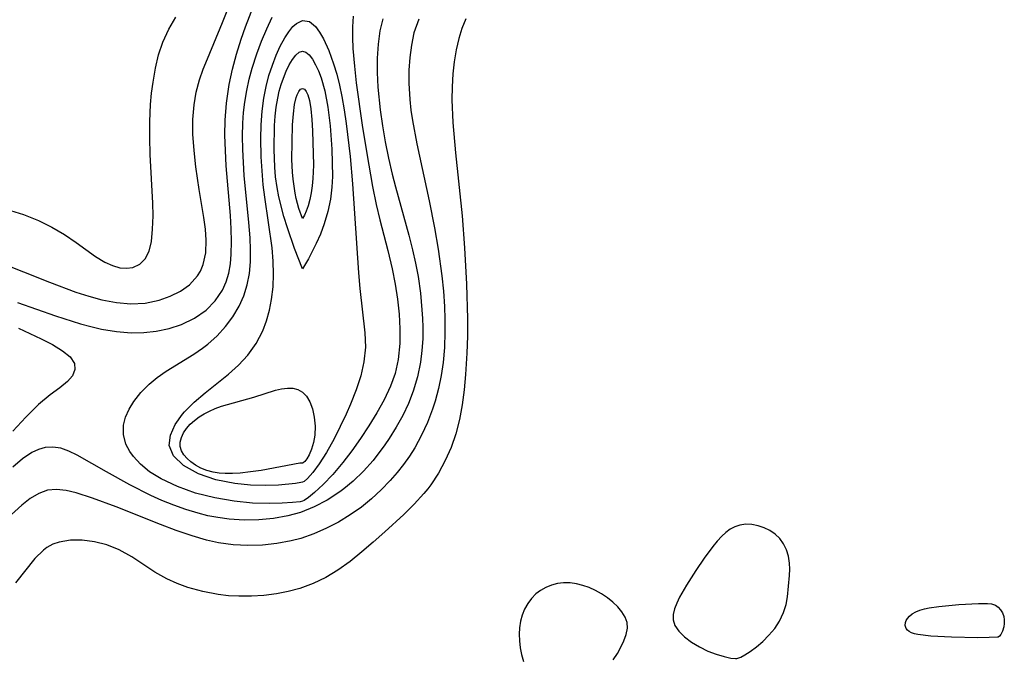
# Model space of a CAD drawing. Header units: metres. Extents: x 1073367 to 1082519, y 1569854 to 1574957.
# Tile 62 of 256: x 1074206 to 1074319, y 1573069 to 1573143. Entities that reach past the tile are written whole.
import ezdxf

# ---------------------------------------------------------------- set-up
doc = ezdxf.new("R2010")
doc.units = ezdxf.units.M
doc.layers.add('CGG_CurvaNivelLidar_v1', color=253, linetype='Continuous', lineweight=30)

msp = doc.modelspace()

# ---------------------------------------------------------------- linework, layer by layer
at = {"layer": 'CGG_CurvaNivelLidar_v1'}
for p, q in [((1074229.2813, 1573142.5411, 64), (1074232.2159, 1573149.8153, 64)), ((1074231.9507, 1573142.0512, 63.5), (1074233.0541, 1573144.9026, 63.5)), ((1074223.115, 1573141.752, 64.5), (1074223.9188, 1573143.1579, 64.5)), ((1074227.5554, 1573138.3532, 64), (1074229.2813, 1573142.5411, 64)), ((1074234.3802, 1573141.7879, 63), (1074235.0139, 1573143.1536, 63)), ((1074237.4007, 1573142.0594, 62.5), (1074237.8087, 1573142.4306, 62.5)), ((1074237.8087, 1573142.4306, 62.5), (1074238.5232, 1573142.7774, 62.5)), ((1074238.5232, 1573142.7774, 62.5), (1074239.3221, 1573142.6618, 62.5)), ((1074239.3221, 1573142.6618, 62.5), (1074240.0194, 1573142.0606, 62.5)), ((1074244.3364, 1573143.2539, 63), (1074244.2541, 1573142.0477, 63)), ((1074247.7359, 1573142.9649, 63.5), (1074247.4198, 1573141.5817, 63.5)), ((1074251.8841, 1573142.9321, 64), (1074251.3323, 1573141.3244, 64)), ((1074257.3026, 1573142.9525, 64.5), (1074256.8552, 1573141.8484, 64.5)), ((1074222.4377, 1573140.2858, 64.5), (1074223.115, 1573141.752, 64.5)), ((1074231.4591, 1573140.6328, 63.5), (1074231.9507, 1573142.0512, 63.5)), ((1074233.7924, 1573140.3779, 63), (1074234.3802, 1573141.7879, 63)), ((1074236.4561, 1573140.7642, 62.5), (1074236.92, 1573141.4738, 62.5)), ((1074236.92, 1573141.4738, 62.5), (1074237.4007, 1573142.0594, 62.5)), ((1074240.0194, 1573142.0606, 62.5), (1074240.4734, 1573141.4224, 62.5)), ((1074240.4734, 1573141.4224, 62.5), (1074240.9127, 1573140.6426, 62.5)), ((1074244.2541, 1573142.0477, 63), (1074244.2543, 1573140.8059, 63)), ((1074247.4198, 1573141.5817, 63.5), (1074247.2134, 1573140.0286, 63.5)), ((1074251.3323, 1573141.3244, 64), (1074251.0304, 1573139.9362, 64)), ((1074256.8552, 1573141.8484, 64.5), (1074256.4982, 1573140.6993, 64.5)), ((1074221.9437, 1573138.806, 64.5), (1074222.4377, 1573140.2858, 64.5)), ((1074230.9193, 1573138.8998, 63.5), (1074231.4591, 1573140.6328, 63.5)), ((1074233.2558, 1573138.931, 63), (1074233.7924, 1573140.3779, 63)), ((1074235.9468, 1573139.8229, 62.5), (1074236.4561, 1573140.7642, 62.5)), ((1074240.9127, 1573140.6426, 62.5), (1074241.523, 1573139.3088, 62.5)), ((1074244.2543, 1573140.8059, 63), (1074244.311, 1573139.5342, 63)), ((1074247.2134, 1573140.0286, 63.5), (1074247.1141, 1573138.4203, 63.5)), ((1074256.4982, 1573140.6993, 64.5), (1074256.1878, 1573139.3696, 64.5)), ((1074230.4495, 1573137.1516, 63.5), (1074230.9193, 1573138.8998, 63.5)), ((1074232.7273, 1573137.2825, 63), (1074233.2558, 1573138.931, 63)), ((1074235.4699, 1573138.7739, 62.5), (1074235.9468, 1573139.8229, 62.5)), ((1074237.7255, 1573138.7834, 62), (1074238.1135, 1573139.1248, 62)), ((1074238.1135, 1573139.1248, 62), (1074238.5056, 1573139.2529, 62)), ((1074238.5056, 1573139.2529, 62), (1074238.895, 1573139.1292, 62)), ((1074238.895, 1573139.1292, 62), (1074239.2799, 1573138.7946, 62)), ((1074241.523, 1573139.3088, 62.5), (1074242.0786, 1573137.7926, 62.5)), ((1074244.311, 1573139.5342, 63), (1074244.4721, 1573137.5018, 63)), ((1074251.0304, 1573139.9362, 64), (1074250.8429, 1573138.5064, 64)), ((1074256.1878, 1573139.3696, 64.5), (1074255.96, 1573138.0048, 64.5)), ((1074221.5768, 1573137.2662, 64.5), (1074221.9437, 1573138.806, 64.5)), ((1074227.0802, 1573137.1456, 64), (1074227.5554, 1573138.3532, 64)), ((1074235.0333, 1573137.6386, 62.5), (1074235.4699, 1573138.7739, 62.5)), ((1074236.9787, 1573137.6506, 62), (1074237.3457, 1573138.2789, 62)), ((1074237.3457, 1573138.2789, 62), (1074237.7255, 1573138.7834, 62)), ((1074239.2799, 1573138.7946, 62), (1074239.6549, 1573138.2977, 62)), ((1074239.6549, 1573138.2977, 62), (1074240.0137, 1573137.6763, 62)), ((1074242.0786, 1573137.7926, 62.5), (1074242.4383, 1573136.587, 62.5)), ((1074247.1141, 1573138.4203, 63.5), (1074247.106, 1573136.7723, 63.5)), ((1074250.8429, 1573138.5064, 64), (1074250.7521, 1573137.0461, 64)), ((1074255.96, 1573138.0048, 64.5), (1074255.8066, 1573136.6131, 64.5)), ((1074221.3006, 1573135.6817, 64.5), (1074221.5768, 1573137.2662, 64.5)), ((1074226.6606, 1573135.9259, 64), (1074227.0802, 1573137.1456, 64)), ((1074230.0636, 1573135.3881, 63.5), (1074230.4495, 1573137.1516, 63.5)), ((1074232.378, 1573135.9969, 63), (1074232.7273, 1573137.2825, 63)), ((1074234.6434, 1573136.4236, 62.5), (1074235.0333, 1573137.6386, 62.5)), ((1074236.3075, 1573136.1345, 62), (1074236.6302, 1573136.9283, 62)), ((1074236.6302, 1573136.9283, 62), (1074236.9787, 1573137.6506, 62)), ((1074240.0137, 1573137.6763, 62), (1074240.3492, 1573136.9588, 62)), ((1074240.3492, 1573136.9588, 62), (1074240.6522, 1573136.1666, 62)), ((1074244.4721, 1573137.5018, 63), (1074244.6907, 1573135.5725, 63)), ((1074247.106, 1573136.7723, 63.5), (1074247.1804, 1573135.0968, 63.5)), ((1074250.7521, 1573137.0461, 64), (1074250.7462, 1573135.564, 64)), ((1074221.1289, 1573134.3973, 64.5), (1074221.3006, 1573135.6817, 64.5)), ((1074226.282, 1573134.5034, 64), (1074226.6606, 1573135.9259, 64)), ((1074232.0853, 1573134.6943, 63), (1074232.378, 1573135.9969, 63)), ((1074234.3128, 1573135.152, 62.5), (1074234.6434, 1573136.4236, 62.5)), ((1074236.0538, 1573135.3961, 62), (1074236.3075, 1573136.1345, 62)), ((1074240.6522, 1573136.1666, 62), (1074241.0831, 1573134.657, 62)), ((1074242.4383, 1573136.587, 62.5), (1074242.7567, 1573135.3225, 62.5)), ((1074244.6907, 1573135.5725, 63), (1074245.373, 1573130.7242, 63)), ((1074250.7462, 1573135.564, 64), (1074250.8518, 1573133.6707, 64)), ((1074255.8066, 1573136.6131, 64.5), (1074255.7205, 1573135.1409, 64.5)), ((1074221.0049, 1573133.0957, 64.5), (1074221.1289, 1573134.3973, 64.5)), ((1074226.0252, 1573133.0518, 64), (1074226.282, 1573134.5034, 64)), ((1074229.7406, 1573133.2581, 63.5), (1074230.0636, 1573135.3881, 63.5)), ((1074231.8598, 1573133.3755, 63), (1074232.0853, 1573134.6943, 63)), ((1074234.0527, 1573133.8348, 62.5), (1074234.3128, 1573135.152, 62.5)), ((1074235.6484, 1573133.8258, 62), (1074235.8318, 1573134.6244, 62)), ((1074235.8318, 1573134.6244, 62), (1074236.0538, 1573135.3961, 62)), ((1074237.8808, 1573134.2026, 61.5), (1074238.0715, 1573134.5881, 61.5)), ((1074238.0715, 1573134.5881, 61.5), (1074238.2812, 1573134.8517, 61.5)), ((1074238.2812, 1573134.8517, 61.5), (1074238.4999, 1573134.951, 61.5)), ((1074238.4999, 1573134.951, 61.5), (1074238.7167, 1573134.8521, 61.5)), ((1074238.7167, 1573134.8521, 61.5), (1074238.9233, 1573134.5903, 61.5)), ((1074238.9233, 1573134.5903, 61.5), (1074239.1086, 1573134.2065, 61.5)), ((1074241.0831, 1573134.657, 62), (1074241.4367, 1573132.8086, 62)), ((1074242.7567, 1573135.3225, 62.5), (1074243.036, 1573134.0124, 62.5)), ((1074247.1804, 1573135.0968, 63.5), (1074247.4366, 1573132.4985, 63.5)), ((1074255.7205, 1573135.1409, 64.5), (1074255.7046, 1573133.6529, 64.5)), ((1074229.6024, 1573131.3133, 63.5), (1074229.7406, 1573133.2581, 63.5)), ((1074231.7216, 1573132.1765, 63), (1074231.8598, 1573133.3755, 63)), ((1074233.8545, 1573132.3138, 62.5), (1074234.0527, 1573133.8348, 62.5)), ((1074235.4811, 1573132.8017, 62), (1074235.6484, 1573133.8258, 62)), ((1074237.5858, 1573133.1119, 61.5), (1074237.7714, 1573133.8995, 61.5)), ((1074237.7714, 1573133.8995, 61.5), (1074237.8808, 1573134.2026, 61.5)), ((1074239.1086, 1573134.2065, 61.5), (1074239.3031, 1573133.5725, 61.5)), ((1074239.3031, 1573133.5725, 61.5), (1074239.4754, 1573132.618, 61.5)), ((1074243.036, 1573134.0124, 62.5), (1074243.3087, 1573132.4818, 62.5)), ((1074250.8518, 1573133.6707, 64), (1074250.9843, 1573132.4634, 64)), ((1074255.7046, 1573133.6529, 64.5), (1074255.8169, 1573131.0389, 64.5)), ((1074220.9194, 1573131.1598, 64.5), (1074221.0049, 1573133.0957, 64.5)), ((1074225.8885, 1573131.3788, 64), (1074226.0252, 1573133.0518, 64)), ((1074231.6391, 1573130.9675, 63), (1074231.7216, 1573132.1765, 63)), ((1074233.7436, 1573130.7594, 62.5), (1074233.8545, 1573132.3138, 62.5)), ((1074235.3688, 1573131.7538, 62), (1074235.4811, 1573132.8017, 62)), ((1074237.4518, 1573132.0196, 61.5), (1074237.5858, 1573133.1119, 61.5)), ((1074239.4754, 1573132.618, 61.5), (1074239.5964, 1573131.3796, 61.5)), ((1074241.4367, 1573132.8086, 62), (1074241.6949, 1573130.6511, 62)), ((1074243.3087, 1573132.4818, 62.5), (1074243.542, 1573130.9196, 62.5)), ((1074247.4366, 1573132.4985, 63.5), (1074247.7011, 1573130.6453, 63.5)), ((1074250.9843, 1573132.4634, 64), (1074251.1606, 1573131.2532, 64)), ((1074220.9181, 1573129.2523, 64.5), (1074220.9194, 1573131.1598, 64.5)), ((1074225.8905, 1573129.6846, 64), (1074225.8885, 1573131.3788, 64)), ((1074229.5808, 1573129.5665, 63.5), (1074229.6024, 1573131.3133, 63.5)), ((1074231.6025, 1573129.4452, 63), (1074231.6391, 1573130.9675, 63)), ((1074235.2965, 1573130.6905, 62), (1074235.3688, 1573131.7538, 62)), ((1074237.3685, 1573130.7435, 61.5), (1074237.4518, 1573132.0196, 61.5)), ((1074239.5964, 1573131.3796, 61.5), (1074239.6657, 1573130.084, 61.5)), ((1074251.1606, 1573131.2532, 64), (1074251.663, 1573128.5666, 64)), ((1074255.8169, 1573131.0389, 64.5), (1074256.1083, 1573127.5353, 64.5)), ((1074233.7058, 1573129.1829, 62.5), (1074233.7436, 1573130.7594, 62.5)), ((1074235.2385, 1573127.9262, 62), (1074235.2965, 1573130.6905, 62)), ((1074237.3055, 1573128.7686, 61.5), (1074237.3685, 1573130.7435, 61.5)), ((1074239.6657, 1573130.084, 61.5), (1074239.7517, 1573126.1256, 61.5)), ((1074241.6949, 1573130.6511, 62), (1074241.8737, 1573127.9438, 62)), ((1074243.542, 1573130.9196, 62.5), (1074243.9834, 1573127.1135, 62.5)), ((1074245.373, 1573130.7242, 63), (1074245.8997, 1573127.4621, 63)), ((1074247.7011, 1573130.6453, 63.5), (1074248.0234, 1573128.7881, 63.5)), ((1074220.9724, 1573127.3422, 64.5), (1074220.9181, 1573129.2523, 64.5)), ((1074226.018, 1573127.8018, 64), (1074225.8905, 1573129.6846, 64)), ((1074229.6295, 1573127.8126, 63.5), (1074229.5808, 1573129.5665, 63.5)), ((1074231.625, 1573127.9155, 63), (1074231.6025, 1573129.4452, 63)), ((1074233.75, 1573127.0788, 62.5), (1074233.7058, 1573129.1829, 62.5)), ((1074237.2863, 1573126.7832, 61.5), (1074237.3055, 1573128.7686, 61.5)), ((1074248.0234, 1573128.7881, 63.5), (1074248.3978, 1573126.9318, 63.5)), ((1074226.2353, 1573125.9169, 64), (1074226.018, 1573127.8018, 64)), ((1074229.7287, 1573126.0564, 63.5), (1074229.6295, 1573127.8126, 63.5)), ((1074231.7892, 1573124.9421, 63), (1074231.625, 1573127.9155, 63)), ((1074235.3113, 1573125.9005, 62), (1074235.2385, 1573127.9262, 62)), ((1074241.8737, 1573127.9438, 62), (1074241.9528, 1573124.8024, 62)), ((1074251.663, 1573128.5666, 64), (1074253.0743, 1573122.0049, 64)), ((1074221.267, 1573121.7399, 64.5), (1074220.9724, 1573127.3422, 64.5)), ((1074233.8468, 1573125.4675, 62.5), (1074233.75, 1573127.0788, 62.5)), ((1074237.3369, 1573125.3302, 61.5), (1074237.2863, 1573126.7832, 61.5)), ((1074243.9834, 1573127.1135, 62.5), (1074244.2465, 1573123.9634, 62.5)), ((1074245.8997, 1573127.4621, 63), (1074246.5729, 1573123.6661, 63)), ((1074248.3978, 1573126.9318, 63.5), (1074248.8234, 1573125.0807, 63.5)), ((1074256.1083, 1573127.5353, 64.5), (1074256.8656, 1573120.2805, 64.5)), ((1074226.6201, 1573123.3127, 64), (1074226.2353, 1573125.9169, 64)), ((1074230.203, 1573120.314, 63.5), (1074229.7287, 1573126.0564, 63.5)), ((1074233.9948, 1573123.8585, 62.5), (1074233.8468, 1573125.4675, 62.5)), ((1074235.4049, 1573124.7874, 62), (1074235.3113, 1573125.9005, 62)), ((1074237.4121, 1573124.4996, 61.5), (1074237.3369, 1573125.3302, 61.5)), ((1074239.7517, 1573126.1256, 61.5), (1074239.6883, 1573124.574, 61.5)), ((1074232.3228, 1573119.5254, 63), (1074231.7892, 1573124.9421, 63)), ((1074235.5849, 1573123.5428, 62), (1074235.4049, 1573124.7874, 62)), ((1074237.6571, 1573122.8787, 61.5), (1074237.4121, 1573124.4996, 61.5)), ((1074239.6883, 1573124.574, 61.5), (1074239.6123, 1573123.7572, 61.5)), ((1074241.9528, 1573124.8024, 62), (1074241.8935, 1573123.5992, 62)), ((1074248.8234, 1573125.0807, 63.5), (1074249.1954, 1573123.6251, 63.5)), ((1074227.1449, 1573120.0965, 64), (1074226.6201, 1573123.3127, 64)), ((1074234.164, 1573122.4526, 62.5), (1074233.9948, 1573123.8585, 62.5)), ((1074235.7979, 1573122.4663, 62), (1074235.5849, 1573123.5428, 62)), ((1074239.6123, 1573123.7572, 61.5), (1074239.5004, 1573122.9464, 61.5)), ((1074241.8935, 1573123.5992, 62), (1074241.7148, 1573122.2239, 62)), ((1074244.2465, 1573123.9634, 62.5), (1074244.9348, 1573113.7398, 62.5)), ((1074246.5729, 1573123.6661, 63), (1074246.9876, 1573121.6075, 63)), ((1074249.1954, 1573123.6251, 63.5), (1074250.754, 1573118.0656, 63.5)), ((1074234.9952, 1573116.5996, 62.5), (1074234.164, 1573122.4526, 62.5)), ((1074236.3702, 1573120.2246, 62), (1074235.7979, 1573122.4663, 62)), ((1074237.7885, 1573122.2634, 61.5), (1074237.6571, 1573122.8787, 61.5)), ((1074238.0939, 1573121.1189, 61.5), (1074237.7885, 1573122.2634, 61.5)), ((1074239.3435, 1573122.1498, 61.5), (1074239.1505, 1573121.4314, 61.5)), ((1074239.5004, 1573122.9464, 61.5), (1074239.3435, 1573122.1498, 61.5)), ((1074241.7148, 1573122.2239, 62), (1074241.4161, 1573120.7855, 62)), ((1074253.0743, 1573122.0049, 64), (1074253.7038, 1573118.9101, 64)), ((1074204.9097, 1573120.907, 64.5), (1074206.3938, 1573120.4539, 64.5)), ((1074221.3017, 1573120.2823, 64.5), (1074221.267, 1573121.7399, 64.5)), ((1074238.5, 1573119.9673, 61.5), (1074238.0939, 1573121.1189, 61.5)), ((1074238.936, 1573120.8235, 61.5), (1074238.733, 1573120.3574, 61.5)), ((1074239.1505, 1573121.4314, 61.5), (1074238.936, 1573120.8235, 61.5)), ((1074241.4161, 1573120.7855, 62), (1074241.0018, 1573119.3541, 62)), ((1074246.9876, 1573121.6075, 63), (1074247.4059, 1573119.8357, 63)), ((1074206.3938, 1573120.4539, 64.5), (1074208.1315, 1573119.7675, 64.5)), ((1074208.1315, 1573119.7675, 64.5), (1074209.6654, 1573119.0017, 64.5)), ((1074221.2593, 1573118.7454, 64.5), (1074221.3017, 1573120.2823, 64.5)), ((1074227.3215, 1573118.7636, 64), (1074227.1449, 1573120.0965, 64)), ((1074230.2989, 1573118.8014, 63.5), (1074230.203, 1573120.314, 63.5)), ((1074236.7756, 1573118.9014, 62), (1074236.3702, 1573120.2246, 62)), ((1074238.733, 1573120.3574, 61.5), (1074238.5, 1573119.9673, 61.5)), ((1074247.4059, 1573119.8357, 63), (1074248.3136, 1573116.3164, 63)), ((1074256.8656, 1573120.2805, 64.5), (1074257.1493, 1573116.6197, 64.5)), ((1074209.6654, 1573119.0017, 64.5), (1074211.115, 1573118.1458, 64.5)), ((1074221.1095, 1573117.3499, 64.5), (1074221.2593, 1573118.7454, 64.5)), ((1074227.4134, 1573117.4752, 64), (1074227.3215, 1573118.7636, 64)), ((1074230.3427, 1573117.3188, 63.5), (1074230.2989, 1573118.8014, 63.5)), ((1074232.4655, 1573117.7731, 63), (1074232.3228, 1573119.5254, 63)), ((1074237.5998, 1573116.5258, 62), (1074236.7756, 1573118.9014, 62)), ((1074241.0018, 1573119.3541, 62), (1074240.566, 1573118.1799, 62)), ((1074253.7038, 1573118.9101, 64), (1074254.133, 1573116.447, 64)), ((1074211.115, 1573118.1458, 64.5), (1074212.4716, 1573117.2351, 64.5)), ((1074227.3595, 1573116.0345, 64), (1074227.4134, 1573117.4752, 64)), ((1074232.5293, 1573116.3752, 63), (1074232.4655, 1573117.7731, 63)), ((1074240.566, 1573118.1799, 62), (1074240.0919, 1573117.0945, 62)), ((1074250.754, 1573118.0656, 63.5), (1074251.1813, 1573116.3891, 63.5)), ((1074212.4716, 1573117.2351, 64.5), (1074214.6905, 1573115.6256, 64.5)), ((1074220.4122, 1573115.3393, 64.5), (1074220.8494, 1573116.2388, 64.5)), ((1074220.8494, 1573116.2388, 64.5), (1074221.1095, 1573117.3499, 64.5)), ((1074230.3098, 1573115.8776, 63.5), (1074230.3427, 1573117.3188, 63.5)), ((1074232.5184, 1573115.0012, 63), (1074232.5293, 1573116.3752, 63)), ((1074235.1328, 1573115.0891, 62.5), (1074234.9952, 1573116.5996, 62.5)), ((1074238.5, 1573114.1921, 62), (1074237.5998, 1573116.5258, 62)), ((1074240.0919, 1573117.0945, 62), (1074239.1851, 1573115.3251, 62)), ((1074248.3136, 1573116.3164, 63), (1074248.8152, 1573114.2037, 63)), ((1074251.1813, 1573116.3891, 63.5), (1074251.5182, 1573114.8587, 63.5)), ((1074254.133, 1573116.447, 64), (1074254.5594, 1573113.3905, 64)), ((1074257.1493, 1573116.6197, 64.5), (1074257.3963, 1573112.4208, 64.5)), ((1074202.7128, 1573115.2947, 64), (1074209.3745, 1573112.6525, 64)), ((1074214.6905, 1573115.6256, 64.5), (1074215.7518, 1573114.969, 64.5)), ((1074219.7805, 1573114.7214, 64.5), (1074220.4122, 1573115.3393, 64.5)), ((1074227.0844, 1573114.7049, 64), (1074227.3595, 1573116.0345, 64)), ((1074230.208, 1573114.7657, 63.5), (1074230.3098, 1573115.8776, 63.5)), ((1074239.1851, 1573115.3251, 62), (1074238.5, 1573114.1921, 62)), ((1074215.7518, 1573114.969, 64.5), (1074216.6319, 1573114.5675, 64.5)), ((1074216.6319, 1573114.5675, 64.5), (1074217.4968, 1573114.3231, 64.5)), ((1074217.4968, 1573114.3231, 64.5), (1074218.2475, 1573114.2561, 64.5)), ((1074218.2475, 1573114.2561, 64.5), (1074218.9766, 1573114.3564, 64.5)), ((1074218.9766, 1573114.3564, 64.5), (1074219.7805, 1573114.7214, 64.5)), ((1074226.754, 1573113.9078, 64), (1074227.0844, 1573114.7049, 64)), ((1074230.0146, 1573113.6967, 63.5), (1074230.208, 1573114.7657, 63.5)), ((1074232.4002, 1573113.6567, 63), (1074232.5184, 1573115.0012, 63)), ((1074235.179, 1573113.5956, 62.5), (1074235.1328, 1573115.0891, 62.5)), ((1074248.8152, 1573114.2037, 63), (1074249.1618, 1573112.4271, 63)), ((1074251.5182, 1573114.8587, 63.5), (1074251.8009, 1573113.3215, 63.5)), ((1074225.4869, 1573112.3543, 64), (1074226.4363, 1573113.3856, 64)), ((1074226.4363, 1573113.3856, 64), (1074226.754, 1573113.9078, 64)), ((1074229.7076, 1573112.6801, 63.5), (1074230.0146, 1573113.6967, 63.5)), ((1074232.1458, 1573112.3495, 63), (1074232.4002, 1573113.6567, 63)), ((1074235.1094, 1573112.1218, 62.5), (1074235.179, 1573113.5956, 62.5)), ((1074244.9348, 1573113.7398, 62.5), (1074245.1012, 1573111.9182, 62.5)), ((1074251.8009, 1573113.3215, 63.5), (1074252.0723, 1573111.4052, 63.5)), ((1074254.5594, 1573113.3905, 64), (1074254.7332, 1573111.6327, 64)), ((1074209.3745, 1573112.6525, 64), (1074212.3981, 1573111.5222, 64)), ((1074224.4605, 1573111.6213, 64), (1074225.4869, 1573112.3543, 64)), ((1074228.4645, 1573110.4949, 63.5), (1074229.2815, 1573111.7269, 63.5)), ((1074229.2815, 1573111.7269, 63.5), (1074229.7076, 1573112.6801, 63.5)), ((1074231.7533, 1573111.0882, 63), (1074232.1458, 1573112.3495, 63)), ((1074234.9339, 1573110.6755, 62.5), (1074235.1094, 1573112.1218, 62.5)), ((1074245.1012, 1573111.9182, 62.5), (1074245.6821, 1573106.8355, 62.5)), ((1074249.1618, 1573112.4271, 63), (1074249.4259, 1573110.7064, 63)), ((1074257.3963, 1573112.4208, 64.5), (1074257.4971, 1573108.4358, 64.5)), ((1074212.3981, 1573111.5222, 64), (1074213.9022, 1573111.032, 64)), ((1074213.9022, 1573111.032, 64), (1074215.3988, 1573110.6244, 64)), ((1074215.3988, 1573110.6244, 64), (1074217.0819, 1573110.2992, 64)), ((1074220.4116, 1573110.2572, 64), (1074222.0078, 1573110.5817, 64)), ((1074222.0078, 1573110.5817, 64), (1074223.2897, 1573111.0292, 64)), ((1074223.2897, 1573111.0292, 64), (1074224.4605, 1573111.6213, 64)), ((1074231.2234, 1573109.8846, 63), (1074231.7533, 1573111.0882, 63)), ((1074234.699, 1573109.4293, 62.5), (1074234.9339, 1573110.6755, 62.5)), ((1074249.4259, 1573110.7064, 63), (1074249.6145, 1573108.9881, 63)), ((1074252.0723, 1573111.4052, 63.5), (1074252.2558, 1573109.4875, 63.5)), ((1074254.7332, 1573111.6327, 64), (1074254.8483, 1573109.8748, 64)), ((1074205.7032, 1573110.3045, 63.5), (1074210.0685, 1573108.7844, 63.5)), ((1074217.0819, 1573110.2992, 64), (1074218.7378, 1573110.1614, 64)), ((1074218.7378, 1573110.1614, 64), (1074220.4116, 1573110.2572, 64)), ((1074226.0858, 1573108.5102, 63.5), (1074227.4277, 1573109.438, 63.5)), ((1074227.4277, 1573109.438, 63.5), (1074228.4645, 1573110.4949, 63.5)), ((1074230.5023, 1573108.6695, 63), (1074231.2234, 1573109.8846, 63)), ((1074252.2558, 1573109.4875, 63.5), (1074252.3152, 1573108.4884, 63.5)), ((1074254.8483, 1573109.8748, 64), (1074254.8961, 1573108.388, 64)), ((1074210.0685, 1573108.7844, 63.5), (1074212.9411, 1573107.8723, 63.5)), ((1074224.5696, 1573107.7956, 63.5), (1074226.0858, 1573108.5102, 63.5)), ((1074229.6441, 1573107.5368, 63), (1074230.5023, 1573108.6695, 63)), ((1074234.3765, 1573108.2205, 62.5), (1074234.699, 1573109.4293, 62.5)), ((1074249.6145, 1573108.9881, 63), (1074249.7135, 1573107.2784, 63)), ((1074252.3152, 1573108.4884, 63.5), (1074252.3462, 1573107.4917, 63.5)), ((1074254.8961, 1573108.388, 64), (1074254.8971, 1573106.9055, 64)), ((1074257.4971, 1573108.4358, 64.5), (1074257.4888, 1573106.4491, 64.5)), ((1074205.8074, 1573107.352, 63), (1074208.4261, 1573106.1504, 63)), ((1074212.9411, 1573107.8723, 63.5), (1074214.1517, 1573107.546, 63.5)), ((1074214.1517, 1573107.546, 63.5), (1074215.3606, 1573107.2666, 63.5)), ((1074215.3606, 1573107.2666, 63.5), (1074217.0806, 1573106.9682, 63.5)), ((1074221.6646, 1573107.0238, 63.5), (1074223.1514, 1573107.3389, 63.5)), ((1074223.1514, 1573107.3389, 63.5), (1074224.5696, 1573107.7956, 63.5)), ((1074228.6698, 1573106.4898, 63), (1074229.6441, 1573107.5368, 63)), ((1074233.9458, 1573107.0609, 62.5), (1074234.3765, 1573108.2205, 62.5)), ((1074249.7135, 1573107.2784, 63), (1074249.7006, 1573105.5843, 63)), ((1074252.3462, 1573107.4917, 63.5), (1074252.3357, 1573106.1371, 63.5)), ((1074208.4261, 1573106.1504, 63), (1074209.7175, 1573105.4776, 63)), ((1074217.0806, 1573106.9682, 63.5), (1074218.7855, 1573106.8255, 63.5)), ((1074218.7855, 1573106.8255, 63.5), (1074220.239, 1573106.8575, 63.5)), ((1074220.239, 1573106.8575, 63.5), (1074221.6646, 1573107.0238, 63.5)), ((1074227.5941, 1573105.5364, 63), (1074228.6698, 1573106.4898, 63)), ((1074233.1712, 1573105.5976, 62.5), (1074233.9458, 1573107.0609, 62.5)), ((1074245.6821, 1573106.8355, 62.5), (1074245.7406, 1573105.1707, 62.5)), ((1074252.3357, 1573106.1371, 63.5), (1074252.2564, 1573104.7925, 63.5)), ((1074254.8971, 1573106.9055, 64), (1074254.8318, 1573105.1552, 64)), ((1074257.4888, 1573106.4491, 64.5), (1074257.4338, 1573104.4707, 64.5)), ((1074209.7175, 1573105.4776, 63), (1074210.8791, 1573104.7747, 63)), ((1074225.9861, 1573104.3847, 63), (1074226.9951, 1573105.0778, 63)), ((1074226.9951, 1573105.0778, 63), (1074227.5941, 1573105.5364, 63)), ((1074232.1982, 1573104.2501, 62.5), (1074233.1712, 1573105.5976, 62.5)), ((1074245.7406, 1573105.1707, 62.5), (1074245.5667, 1573103.4721, 62.5)), ((1074249.7006, 1573105.5843, 63), (1074249.5199, 1573103.7476, 63)), ((1074254.8318, 1573105.1552, 64), (1074254.6763, 1573103.4199, 64)), ((1074210.8791, 1573104.7747, 63), (1074211.7701, 1573104.0562, 63)), ((1074211.7701, 1573104.0562, 63), (1074212.2754, 1573103.3026, 63)), ((1074222.8243, 1573102.413, 63), (1074225.9861, 1573104.3847, 63)), ((1074231.149, 1573103.1079, 62.5), (1074232.1982, 1573104.2501, 62.5)), ((1074252.2564, 1573104.7925, 63.5), (1074252.0972, 1573103.462, 63.5)), ((1074257.4338, 1573104.4707, 64.5), (1074257.2797, 1573102.0163, 64.5)), ((1074212.2754, 1573103.3026, 63), (1074212.3156, 1573102.5976, 63)), ((1074229.9977, 1573102.0599, 62.5), (1074231.149, 1573103.1079, 62.5)), ((1074245.5667, 1573103.4721, 62.5), (1074245.203, 1573101.883, 62.5)), ((1074249.5199, 1573103.7476, 63), (1074249.1743, 1573102.1663, 63)), ((1074252.0972, 1573103.462, 63.5), (1074251.7544, 1573101.7604, 63.5)), ((1074254.6763, 1573103.4199, 64), (1074254.4505, 1573101.919, 64)), ((1074212.0207, 1573101.8868, 63), (1074211.4578, 1573101.2105, 63)), ((1074212.3156, 1573102.5976, 63), (1074212.0207, 1573101.8868, 63)), ((1074220.8424, 1573100.9319, 63), (1074221.7915, 1573101.6995, 63)), ((1074221.7915, 1573101.6995, 63), (1074222.8243, 1573102.413, 63)), ((1074227.2944, 1573099.9064, 62.5), (1074229.9977, 1573102.0599, 62.5)), ((1074245.203, 1573101.883, 62.5), (1074244.6755, 1573100.256, 62.5)), ((1074249.1743, 1573102.1663, 63), (1074248.6353, 1573100.6783, 63)), ((1074251.7544, 1573101.7604, 63.5), (1074251.2585, 1573100.1001, 63.5)), ((1074254.4505, 1573101.919, 64), (1074254.1433, 1573100.4378, 64)), ((1074257.2797, 1573102.0163, 64.5), (1074257.1096, 1573100.2725, 64.5)), ((1074210.5631, 1573100.5023, 63), (1074209.454, 1573099.7033, 63)), ((1074211.4578, 1573101.2105, 63), (1074210.5631, 1573100.5023, 63)), ((1074219.8946, 1573099.9674, 63), (1074220.8424, 1573100.9319, 63)), ((1074235.3999, 1573100.2309, 62), (1074236.0974, 1573100.3907, 62)), ((1074236.0974, 1573100.3907, 62), (1074236.7698, 1573100.4757, 62)), ((1074236.7698, 1573100.4757, 62), (1074237.4029, 1573100.464, 62)), ((1074237.4029, 1573100.464, 62), (1074237.9782, 1573100.3246, 62)), ((1074248.6353, 1573100.6783, 63), (1074247.897, 1573099.1178, 63)), ((1074254.1433, 1573100.4378, 64), (1074253.7583, 1573098.9804, 64)), ((1074209.454, 1573099.7033, 63), (1074208.1321, 1573098.5737, 63)), ((1074219.0946, 1573098.9375, 63), (1074219.8946, 1573099.9674, 63)), ((1074226.0499, 1573098.847, 62.5), (1074227.2944, 1573099.9064, 62.5)), ((1074229.1728, 1573098.3779, 62), (1074232.9125, 1573099.4208, 62)), ((1074232.9125, 1573099.4208, 62), (1074235.3999, 1573100.2309, 62)), ((1074237.9782, 1573100.3246, 62), (1074238.5139, 1573100.0034, 62)), ((1074238.5139, 1573100.0034, 62), (1074238.9735, 1573099.5333, 62)), ((1074238.9735, 1573099.5333, 62), (1074239.3621, 1573098.8961, 62)), ((1074244.6755, 1573100.256, 62.5), (1074244.0295, 1573098.6245, 62.5)), ((1074251.2585, 1573100.1001, 63.5), (1074250.6987, 1573098.6822, 63.5)), ((1074257.1096, 1573100.2725, 64.5), (1074256.8797, 1573098.5495, 64.5)), ((1074208.1321, 1573098.5737, 63), (1074206.6696, 1573097.1413, 63)), ((1074218.5416, 1573098.0476, 63), (1074219.0946, 1573098.9375, 63)), ((1074224.9424, 1573097.7463, 62.5), (1074226.0499, 1573098.847, 62.5)), ((1074227.8027, 1573097.8326, 62), (1074228.4505, 1573098.1178, 62)), ((1074228.4505, 1573098.1178, 62), (1074229.1728, 1573098.3779, 62)), ((1074239.3621, 1573098.8961, 62), (1074239.6644, 1573098.0659, 62)), ((1074244.0295, 1573098.6245, 62.5), (1074243.5265, 1573097.4877, 62.5)), ((1074247.897, 1573099.1178, 63), (1074247.0687, 1573097.6324, 63)), ((1074250.6987, 1573098.6822, 63.5), (1074250.0399, 1573097.3028, 63.5)), ((1074253.7583, 1573098.9804, 64), (1074253.4621, 1573098.0411, 64)), ((1074256.8797, 1573098.5495, 64.5), (1074256.5681, 1573096.8564, 64.5)), ((1074206.6696, 1573097.1413, 63), (1074205.1606, 1573095.4982, 63)), ((1074217.89, 1573096.2193, 63), (1074218.1262, 1573097.1408, 63)), ((1074218.1262, 1573097.1408, 63), (1074218.5416, 1573098.0476, 63)), ((1074223.8539, 1573096.2706, 62.5), (1074224.7035, 1573097.4704, 62.5)), ((1074224.7035, 1573097.4704, 62.5), (1074224.9424, 1573097.7463, 62.5)), ((1074226.0645, 1573096.75, 62), (1074226.6022, 1573097.1468, 62)), ((1074226.6022, 1573097.1468, 62), (1074227.1845, 1573097.508, 62)), ((1074227.1845, 1573097.508, 62), (1074227.8027, 1573097.8326, 62)), ((1074239.6644, 1573098.0659, 62), (1074239.8652, 1573097.1053, 62)), ((1074239.8652, 1573097.1053, 62), (1074239.9496, 1573096.0768, 62)), ((1074243.5265, 1573097.4877, 62.5), (1074242.1383, 1573094.6432, 62.5)), ((1074247.0687, 1573097.6324, 63), (1074246.1464, 1573096.1428, 63)), ((1074250.0399, 1573097.3028, 63.5), (1074249.2983, 1573095.9613, 63.5)), ((1074253.4621, 1573098.0411, 64), (1074252.8831, 1573096.5152, 64)), ((1074217.8914, 1573095.1125, 63), (1074217.89, 1573096.2193, 63)), ((1074223.3059, 1573095.0481, 62.5), (1074223.8539, 1573096.2706, 62.5)), ((1074225.1621, 1573095.8311, 62), (1074225.5838, 1573096.3165, 62)), ((1074225.5838, 1573096.3165, 62), (1074226.0645, 1573096.75, 62)), ((1074239.9496, 1573096.0768, 62), (1074239.9045, 1573095.0417, 62)), ((1074246.1464, 1573096.1428, 63), (1074245.1703, 1573094.6748, 63)), ((1074249.2983, 1573095.9613, 63.5), (1074248.4849, 1573094.6602, 63.5)), ((1074252.8831, 1573096.5152, 64), (1074252.2018, 1573095.036, 64)), ((1074256.5681, 1573096.8564, 64.5), (1074256.1465, 1573095.205, 64.5)), ((1074218.1879, 1573094.0246, 63), (1074217.8914, 1573095.1125, 63)), ((1074223.1472, 1573093.8498, 62.5), (1074223.3059, 1573095.0481, 62.5)), ((1074224.434, 1573094.263, 62), (1074224.5739, 1573094.7912, 62)), ((1074224.5739, 1573094.7912, 62), (1074224.8222, 1573095.3182, 62)), ((1074224.8222, 1573095.3182, 62), (1074225.1621, 1573095.8311, 62)), ((1074239.9045, 1573095.0417, 62), (1074239.7619, 1573094.1967, 62)), ((1074252.2018, 1573095.036, 64), (1074251.4242, 1573093.6102, 64)), ((1074256.1465, 1573095.205, 64.5), (1074255.6054, 1573093.649, 64.5)), ((1074208.8701, 1573093.627, 63.5), (1074208.1057, 1573093.4109, 63.5)), ((1074209.7735, 1573093.6844, 63.5), (1074208.8701, 1573093.627, 63.5)), ((1074210.6861, 1573093.5466, 63.5), (1074209.7735, 1573093.6844, 63.5)), ((1074218.6348, 1573093.1739, 63), (1074218.1879, 1573094.0246, 63)), ((1074223.6443, 1573092.6605, 62.5), (1074223.1472, 1573093.8498, 62.5)), ((1074224.4266, 1573093.7464, 62), (1074224.434, 1573094.263, 62)), ((1074224.5691, 1573093.2599, 62), (1074224.4266, 1573093.7464, 62)), ((1074239.7619, 1573094.1967, 62), (1074239.5424, 1573093.4297, 62)), ((1074242.1383, 1573094.6432, 62.5), (1074241.2762, 1573093.0771, 62.5)), ((1074245.1703, 1573094.6748, 63), (1074244.1703, 1573093.2545, 63)), ((1074247.9948, 1573093.9423, 63.5), (1074246.6242, 1573092.1556, 63.5)), ((1074248.4849, 1573094.6602, 63.5), (1074247.9948, 1573093.9423, 63.5)), ((1074251.4242, 1573093.6102, 64), (1074250.8078, 1573092.6273, 64)), ((1074255.6054, 1573093.649, 64.5), (1074254.9384, 1573092.1416, 64.5)), ((1074207.3624, 1573093.0594, 63.5), (1074206.2902, 1573092.3384, 63.5)), ((1074208.1057, 1573093.4109, 63.5), (1074207.3624, 1573093.0594, 63.5)), ((1074211.6275, 1573093.2212, 63.5), (1074210.6861, 1573093.5466, 63.5)), ((1074212.5841, 1573092.7589, 63.5), (1074211.6275, 1573093.2212, 63.5)), ((1074215.9551, 1573090.8178, 63.5), (1074212.5841, 1573092.7589, 63.5)), ((1074219.0545, 1573092.5908, 63), (1074218.6348, 1573093.1739, 63)), ((1074219.8599, 1573091.7055, 63), (1074219.0545, 1573092.5908, 63)), ((1074224.8217, 1573091.5582, 62.5), (1074223.6443, 1573092.6605, 62.5)), ((1074224.8393, 1573092.7992, 62), (1074224.5691, 1573093.2599, 62)), ((1074225.2113, 1573092.367, 62), (1074224.8393, 1573092.7992, 62)), ((1074239.2715, 1573092.7784, 62), (1074239.0116, 1573092.3215, 62)), ((1074239.5424, 1573093.4297, 62), (1074239.2715, 1573092.7784, 62)), ((1074241.2762, 1573093.0771, 62.5), (1074240.4375, 1573091.7456, 62.5)), ((1074244.1703, 1573093.2545, 63), (1074243.1586, 1573091.9252, 63)), ((1074250.8078, 1573092.6273, 64), (1074250.1396, 1573091.6822, 64)), ((1074206.2902, 1573092.3384, 63.5), (1074205.1592, 1573091.3889, 63.5)), ((1074220.8983, 1573090.8497, 63), (1074219.8599, 1573091.7055, 63)), ((1074226.5234, 1573090.621, 62.5), (1074224.8217, 1573091.5582, 62.5)), ((1074225.6652, 1573091.9678, 62), (1074225.2113, 1573092.367, 62)), ((1074226.1866, 1573091.609, 62), (1074225.6652, 1573091.9678, 62)), ((1074226.8165, 1573091.2743, 62), (1074226.1866, 1573091.609, 62)), ((1074238.1925, 1573091.8149, 62), (1074233.7561, 1573090.995, 62)), ((1074238.5, 1573091.8496, 62), (1074238.1925, 1573091.8149, 62)), ((1074238.5993, 1573091.8542, 62), (1074238.5, 1573091.8496, 62)), ((1074238.7703, 1573092.0045, 62), (1074238.5993, 1573091.8542, 62)), ((1074239.0116, 1573092.3215, 62), (1074238.7703, 1573092.0045, 62)), ((1074240.4375, 1573091.7456, 62.5), (1074239.7087, 1573090.7664, 62.5)), ((1074243.1586, 1573091.9252, 63), (1074241.9863, 1573090.5418, 63)), ((1074246.6242, 1573092.1556, 63.5), (1074245.5122, 1573090.9127, 63.5)), ((1074250.1396, 1573091.6822, 64), (1074249.389, 1573090.7434, 64)), ((1074254.9384, 1573092.1416, 64.5), (1074254.1575, 1573090.6996, 64.5)), ((1074218.6276, 1573089.3478, 63.5), (1074215.9551, 1573090.8178, 63.5)), ((1074222.2344, 1573090.0241, 63), (1074220.8983, 1573090.8497, 63)), ((1074228.5376, 1573089.9286, 62.5), (1074226.5234, 1573090.621, 62.5)), ((1074227.4991, 1573091.0019, 62), (1074226.8165, 1573091.2743, 62)), ((1074228.2233, 1573090.7998, 62), (1074227.4991, 1573091.0019, 62)), ((1074228.9036, 1573090.6849, 62), (1074228.2233, 1573090.7998, 62)), ((1074229.6169, 1573090.6273, 62), (1074228.9036, 1573090.6849, 62)), ((1074230.4328, 1573090.6295, 62), (1074229.6169, 1573090.6273, 62)), ((1074231.3371, 1573090.6858, 62), (1074230.4328, 1573090.6295, 62)), ((1074232.5321, 1573090.8169, 62), (1074231.3371, 1573090.6858, 62)), ((1074233.7561, 1573090.995, 62), (1074232.5321, 1573090.8169, 62)), ((1074239.7087, 1573090.7664, 62.5), (1074239.0939, 1573090.0784, 62.5)), ((1074241.9863, 1573090.5418, 63), (1074240.8757, 1573089.3754, 63)), ((1074245.5122, 1573090.9127, 63.5), (1074244.3228, 1573089.7562, 63.5)), ((1074249.389, 1573090.7434, 64), (1074248.593, 1573089.8416, 64)), ((1074254.1575, 1573090.6996, 64.5), (1074253.2641, 1573089.3351, 64.5)), ((1074221.0547, 1573088.1106, 63.5), (1074218.6276, 1573089.3478, 63.5)), ((1074224.1184, 1573089.1331, 63), (1074222.2344, 1573090.0241, 63)), ((1074226.1961, 1573088.398, 63), (1074224.1184, 1573089.1331, 63)), ((1074230.7332, 1573089.4868, 62.5), (1074228.5376, 1573089.9286, 62.5)), ((1074232.5074, 1573089.3145, 62.5), (1074230.7332, 1573089.4868, 62.5)), ((1074234.2037, 1573089.2706, 62.5), (1074232.5074, 1573089.3145, 62.5)), ((1074235.7346, 1573089.3176, 62.5), (1074234.2037, 1573089.2706, 62.5)), ((1074237.6874, 1573089.4957, 62.5), (1074235.7346, 1573089.3176, 62.5)), ((1074238.3231, 1573089.596, 62.5), (1074237.6874, 1573089.4957, 62.5)), ((1074238.5, 1573089.6578, 62.5), (1074238.3231, 1573089.596, 62.5)), ((1074238.6947, 1573089.7299, 62.5), (1074238.5, 1573089.6578, 62.5)), ((1074239.0939, 1573090.0784, 62.5), (1074238.6947, 1573089.7299, 62.5)), ((1074240.8757, 1573089.3754, 63), (1074239.8939, 1573088.463, 63)), ((1074244.3228, 1573089.7562, 63.5), (1074243.2532, 1573088.8603, 63.5)), ((1074248.593, 1573089.8416, 64), (1074247.5517, 1573088.7582, 64)), ((1074253.2641, 1573089.3351, 64.5), (1074252.9201, 1573088.8748, 64.5)), ((1074208.1518, 1573088.3481, 64), (1074207.1743, 1573087.7573, 64)), ((1074209.1746, 1573088.7116, 64), (1074208.1518, 1573088.3481, 64)), ((1074210.2083, 1573088.7985, 64), (1074209.1746, 1573088.7116, 64)), ((1074211.2998, 1573088.6756, 64), (1074210.2083, 1573088.7985, 64)), ((1074212.4459, 1573088.4027, 64), (1074211.2998, 1573088.6756, 64)), ((1074214.3204, 1573087.8062, 64), (1074212.4459, 1573088.4027, 64)), ((1074222.3048, 1573087.5384, 63.5), (1074221.0547, 1573088.1106, 63.5)), ((1074228.4006, 1573087.8289, 63), (1074226.1961, 1573088.398, 63)), ((1074239.8939, 1573088.463, 63), (1074239.1789, 1573087.8822, 63)), ((1074242.795, 1573088.5179, 63.5), (1074241.3596, 1573087.5828, 63.5)), ((1074243.2532, 1573088.8603, 63.5), (1074242.795, 1573088.5179, 63.5)), ((1074247.5517, 1573088.7582, 64), (1074246.4568, 1573087.7314, 64)), ((1074252.4864, 1573088.3396, 64.5), (1074251.3658, 1573087.1079, 64.5)), ((1074252.9201, 1573088.8748, 64.5), (1074252.4864, 1573088.3396, 64.5)), ((1074206.2195, 1573087.0086, 64), (1074202.8933, 1573084.0207, 64)), ((1074207.1743, 1573087.7573, 64), (1074206.2195, 1573087.0086, 64)), ((1074217.0604, 1573086.7935, 64), (1074214.3204, 1573087.8062, 64)), ((1074222.1571, 1573084.7619, 64), (1074217.0604, 1573086.7935, 64)), ((1074223.6773, 1573086.9814, 63.5), (1074222.3048, 1573087.5384, 63.5)), ((1074225.0749, 1573086.4892, 63.5), (1074223.6773, 1573086.9814, 63.5)), ((1074230.6296, 1573087.445, 63), (1074228.4006, 1573087.8289, 63)), ((1074232.7662, 1573087.2479, 63), (1074230.6296, 1573087.445, 63)), ((1074234.7183, 1573087.1922, 63), (1074232.7662, 1573087.2479, 63)), ((1074236.1718, 1573087.2209, 63), (1074234.7183, 1573087.1922, 63)), ((1074237.336, 1573087.2922, 63), (1074236.1718, 1573087.2209, 63)), ((1074238.2428, 1573087.3941, 63), (1074237.336, 1573087.2922, 63)), ((1074238.5, 1573087.4661, 63), (1074238.2428, 1573087.3941, 63)), ((1074239.846, 1573086.7928, 63.5), (1074238.2625, 1573086.165, 63.5)), ((1074238.6928, 1573087.5451, 63), (1074238.5, 1573087.4661, 63)), ((1074239.1789, 1573087.8822, 63), (1074238.6928, 1573087.5451, 63)), ((1074241.3596, 1573087.5828, 63.5), (1074239.846, 1573086.7928, 63.5)), ((1074245.3008, 1573086.7792, 64), (1074244.0066, 1573085.8718, 64)), ((1074246.4568, 1573087.7314, 64), (1074245.3008, 1573086.7792, 64)), ((1074251.3658, 1573087.1079, 64.5), (1074250.1663, 1573085.9287, 64.5)), ((1074226.4917, 1573086.0661, 63.5), (1074225.0749, 1573086.4892, 63.5)), ((1074227.6136, 1573085.7882, 63.5), (1074226.4917, 1573086.0661, 63.5)), ((1074228.744, 1573085.5679, 63.5), (1074227.6136, 1573085.7882, 63.5)), ((1074236.8041, 1573085.7598, 63.5), (1074235.153, 1573085.4667, 63.5)), ((1074238.2625, 1573086.165, 63.5), (1074236.8041, 1573085.7598, 63.5)), ((1074244.0066, 1573085.8718, 64), (1074242.6506, 1573085.0608, 64)), ((1074250.1663, 1573085.9287, 64.5), (1074247.9826, 1573083.933, 64.5)), ((1074223.9809, 1573084.0929, 64), (1074222.1571, 1573084.7619, 64)), ((1074230.0759, 1573085.3933, 63.5), (1074228.744, 1573085.5679, 63.5)), ((1074231.7754, 1573085.2909, 63.5), (1074230.0759, 1573085.3933, 63.5)), ((1074233.472, 1573085.3146, 63.5), (1074231.7754, 1573085.2909, 63.5)), ((1074235.153, 1573085.4667, 63.5), (1074233.472, 1573085.3146, 63.5)), ((1074242.6506, 1573085.0608, 64), (1074241.2476, 1573084.341, 64)), ((1074288.2652, 1573084.5167, 65), (1074287.722, 1573084.225, 65)), ((1074288.8396, 1573084.7106, 65), (1074288.2652, 1573084.5167, 65)), ((1074289.5262, 1573084.8055, 65), (1074288.8396, 1573084.7106, 65)), ((1074290.2262, 1573084.7774, 65), (1074289.5262, 1573084.8055, 65)), ((1074290.9399, 1573084.6363, 65), (1074290.2262, 1573084.7774, 65)), ((1074291.635, 1573084.3975, 65), (1074290.9399, 1573084.6363, 65)), ((1074225.8064, 1573083.4701, 64), (1074223.9809, 1573084.0929, 64)), ((1074227.4506, 1573082.9742, 64), (1074225.8064, 1573083.4701, 64)), ((1074239.809, 1573083.7131, 64), (1074238.2932, 1573083.1795, 64)), ((1074241.2476, 1573084.341, 64), (1074239.809, 1573083.7131, 64)), ((1074247.9826, 1573083.933, 64.5), (1074246.6436, 1573082.7595, 64.5)), ((1074286.7774, 1573083.4395, 65), (1074286.2433, 1573082.865, 65)), ((1074287.237, 1573083.864, 65), (1074286.7774, 1573083.4395, 65)), ((1074287.722, 1573084.225, 65), (1074287.237, 1573083.864, 65)), ((1074292.2948, 1573084.0717, 65), (1074291.635, 1573084.3975, 65)), ((1074292.8993, 1573083.6618, 65), (1074292.2948, 1573084.0717, 65)), ((1074293.4239, 1573083.1636, 65), (1074292.8993, 1573083.6618, 65)), ((1074209.7858, 1573082.5032, 64.5), (1074209.0818, 1573082.1184, 64.5)), ((1074210.5132, 1573082.753, 64.5), (1074209.7858, 1573082.5032, 64.5)), ((1074211.7922, 1573082.9611, 64.5), (1074210.5132, 1573082.753, 64.5)), ((1074213.162, 1573082.9637, 64.5), (1074211.7922, 1573082.9611, 64.5)), ((1074214.5788, 1573082.7802, 64.5), (1074213.162, 1573082.9637, 64.5)), ((1074216.0021, 1573082.4167, 64.5), (1074214.5788, 1573082.7802, 64.5)), ((1074217.3931, 1573081.8668, 64.5), (1074216.0021, 1573082.4167, 64.5)), ((1074228.8503, 1573082.659, 64), (1074227.4506, 1573082.9742, 64)), ((1074230.5369, 1573082.4335, 64), (1074228.8503, 1573082.659, 64)), ((1074232.2101, 1573082.3555, 64), (1074230.5369, 1573082.4335, 64)), ((1074233.8863, 1573082.4064, 64), (1074232.2101, 1573082.3555, 64)), ((1074235.5528, 1573082.5824, 64), (1074233.8863, 1573082.4064, 64)), ((1074237.1958, 1573082.8888, 64), (1074235.5528, 1573082.5824, 64)), ((1074238.2932, 1573083.1795, 64), (1074237.1958, 1573082.8888, 64)), ((1074246.6436, 1573082.7595, 64.5), (1074245.3218, 1573081.6144, 64.5)), ((1074285.7259, 1573082.241, 65), (1074284.7279, 1573080.8979, 65)), ((1074286.2433, 1573082.865, 65), (1074285.7259, 1573082.241, 65)), ((1074293.8593, 1573082.5509, 65), (1074293.4239, 1573083.1636, 65)), ((1074294.1898, 1573081.8599, 65), (1074293.8593, 1573082.5509, 65)), ((1074208.6842, 1573081.8311, 64.5), (1074207.6834, 1573080.8636, 64.5)), ((1074209.0818, 1573082.1184, 64.5), (1074208.6842, 1573081.8311, 64.5)), ((1074218.8654, 1573081.0434, 64.5), (1074217.3931, 1573081.8668, 64.5)), ((1074245.3218, 1573081.6144, 64.5), (1074243.9774, 1573080.5123, 64.5)), ((1074294.4211, 1573081.1133, 65), (1074294.1898, 1573081.8599, 65)), ((1074294.551, 1573080.329, 65), (1074294.4211, 1573081.1133, 65)), ((1074207.6834, 1573080.8636, 64.5), (1074205.4868, 1573078.0469, 64.5)), ((1074221.5088, 1573079.3021, 64.5), (1074218.8654, 1573081.0434, 64.5)), ((1074243.9774, 1573080.5123, 64.5), (1074242.5766, 1573079.5025, 64.5)), ((1074284.7279, 1573080.8979, 65), (1074283.769, 1573079.489, 65)), ((1074294.5802, 1573079.6293, 65), (1074294.551, 1573080.329, 65)), ((1074222.9025, 1573078.5065, 64.5), (1074221.5088, 1573079.3021, 64.5)), ((1074242.5766, 1573079.5025, 64.5), (1074241.181, 1573078.6777, 64.5)), ((1074283.769, 1573079.489, 65), (1074282.7026, 1573077.8128, 65)), ((1074294.3273, 1573076.4669, 65), (1074294.5543, 1573078.9155, 65)), ((1074294.5543, 1573078.9155, 65), (1074294.5802, 1573079.6293, 65)), ((1074224.0825, 1573077.9819, 64.5), (1074222.9025, 1573078.5065, 64.5)), ((1074225.3186, 1573077.5415, 64.5), (1074224.0825, 1573077.9819, 64.5)), ((1074239.7165, 1573077.9829, 64.5), (1074238.1939, 1573077.4246, 64.5)), ((1074241.181, 1573078.6777, 64.5), (1074239.7165, 1573077.9829, 64.5)), ((1074267.1699, 1573077.7985, 65), (1074266.5164, 1573077.5371, 65)), ((1074267.8534, 1573077.9783, 65), (1074267.1699, 1573077.7985, 65)), ((1074268.5575, 1573078.0665, 65), (1074267.8534, 1573077.9783, 65)), ((1074269.2967, 1573078.0519, 65), (1074268.5575, 1573078.0665, 65)), ((1074270.0407, 1573077.945, 65), (1074269.2967, 1573078.0519, 65)), ((1074270.781, 1573077.7616, 65), (1074270.0407, 1573077.945, 65)), ((1074271.5086, 1573077.5109, 65), (1074270.781, 1573077.7616, 65)), ((1074282.7026, 1573077.8128, 65), (1074281.9122, 1573076.421, 65)), ((1074227.0297, 1573077.0576, 64.5), (1074225.3186, 1573077.5415, 64.5)), ((1074228.7983, 1573076.7121, 64.5), (1074227.0297, 1573077.0576, 64.5)), ((1074229.9827, 1573076.5773, 64.5), (1074228.7983, 1573076.7121, 64.5)), ((1074231.1802, 1573076.5127, 64.5), (1074229.9827, 1573076.5773, 64.5)), ((1074234.0709, 1573076.6159, 64.5), (1074232.6249, 1573076.52, 64.5)), ((1074235.5088, 1573076.8006, 64.5), (1074234.0709, 1573076.6159, 64.5)), ((1074236.8642, 1573077.0649, 64.5), (1074235.5088, 1573076.8006, 64.5)), ((1074238.1939, 1573077.4246, 64.5), (1074236.8642, 1573077.0649, 64.5)), ((1074265.3495, 1573076.7798, 65), (1074264.8533, 1573076.2652, 65)), ((1074265.9045, 1573077.1983, 65), (1074265.3495, 1573076.7798, 65)), ((1074266.5164, 1573077.5371, 65), (1074265.9045, 1573077.1983, 65)), ((1074272.2135, 1573077.1966, 65), (1074271.5086, 1573077.5109, 65)), ((1074272.9317, 1573076.792, 65), (1074272.2135, 1573077.1966, 65)), ((1074273.6071, 1573076.3313, 65), (1074272.9317, 1573076.792, 65)), ((1074232.6249, 1573076.52, 64.5), (1074231.1802, 1573076.5127, 64.5)), ((1074264.4291, 1573075.6798, 65), (1074264.0737, 1573075.0403, 65)), ((1074264.8533, 1573076.2652, 65), (1074264.4291, 1573075.6798, 65)), ((1074274.2323, 1573075.8278, 65), (1074273.6071, 1573076.3313, 65)), ((1074274.7944, 1573075.2905, 65), (1074274.2323, 1573075.8278, 65)), ((1074281.5849, 1573075.738, 65), (1074281.3286, 1573075.0684, 65)), ((1074281.9122, 1573076.421, 65), (1074281.5849, 1573075.738, 65)), ((1074293.8761, 1573074.6328, 65), (1074294.174, 1573075.5821, 65)), ((1074294.174, 1573075.5821, 65), (1074294.3273, 1573076.4669, 65)), ((1074311.7358, 1573075.3425, 64.5), (1074314.0438, 1573075.5591, 64.5)), ((1074314.0438, 1573075.5591, 64.5), (1074316.3145, 1573075.6944, 64.5)), ((1074316.3145, 1573075.6944, 64.5), (1074317.3319, 1573075.6906, 64.5)), ((1074317.3319, 1573075.6906, 64.5), (1074317.8067, 1573075.6369, 64.5)), ((1074317.8067, 1573075.6369, 64.5), (1074318.2486, 1573075.4961, 64.5)), ((1074318.2486, 1573075.4961, 64.5), (1074318.5763, 1573075.2755, 64.5)), ((1074263.7898, 1573074.3586, 65), (1074263.586, 1573073.6433, 65)), ((1074264.0737, 1573075.0403, 65), (1074263.7898, 1573074.3586, 65)), ((1074275.2737, 1573074.7242, 65), (1074274.7944, 1573075.2905, 65)), ((1074275.6419, 1573074.1305, 65), (1074275.2737, 1573074.7242, 65)), ((1074281.1709, 1573074.417, 65), (1074281.1488, 1573073.7904, 65)), ((1074281.3286, 1573075.0684, 65), (1074281.1709, 1573074.417, 65)), ((1074293.415, 1573073.6698, 65), (1074293.8761, 1573074.6328, 65)), ((1074308.3748, 1573074.2462, 64.5), (1074308.6819, 1573074.4949, 64.5)), ((1074308.6819, 1573074.4949, 64.5), (1074309.0992, 1573074.7266, 64.5)), ((1074309.0992, 1573074.7266, 64.5), (1074309.5715, 1573074.9115, 64.5)), ((1074309.5715, 1573074.9115, 64.5), (1074310.0831, 1573075.0585, 64.5)), ((1074310.0831, 1573075.0585, 64.5), (1074310.6175, 1573075.1738, 64.5)), ((1074310.6175, 1573075.1738, 64.5), (1074311.7358, 1573075.3425, 64.5)), ((1074318.5763, 1573075.2755, 64.5), (1074318.8533, 1573074.9728, 64.5)), ((1074318.8533, 1573074.9728, 64.5), (1074319.0688, 1573074.6058, 64.5)), ((1074319.0688, 1573074.6058, 64.5), (1074319.2125, 1573074.1924, 64.5)), ((1074263.586, 1573073.6433, 65), (1074263.4709, 1573072.9013, 65)), ((1074275.8597, 1573073.5077, 65), (1074275.6419, 1573074.1305, 65)), ((1074275.8914, 1573072.8285, 65), (1074275.8597, 1573073.5077, 65)), ((1074281.1488, 1573073.7904, 65), (1074281.3417, 1573073.1487, 65)), ((1074292.8534, 1573072.8252, 65), (1074293.415, 1573073.6698, 65)), ((1074307.8784, 1573073.1474, 64.5), (1074307.9115, 1573073.5007, 64.5)), ((1074307.9115, 1573073.5007, 64.5), (1074307.9986, 1573073.7357, 64.5)), ((1074307.9986, 1573073.7357, 64.5), (1074308.1327, 1573073.9641, 64.5)), ((1074308.1327, 1573073.9641, 64.5), (1074308.3748, 1573074.2462, 64.5)), ((1074319.2125, 1573074.1924, 64.5), (1074319.2758, 1573073.7878, 64.5)), ((1074319.2769, 1573073.3789, 64.5), (1074319.222, 1573072.9845, 64.5)), ((1074319.2758, 1573073.7878, 64.5), (1074319.2769, 1573073.3789, 64.5)), ((1074263.4709, 1573072.9013, 65), (1074263.4337, 1573072.1411, 65)), ((1074263.4337, 1573072.1411, 65), (1074263.4626, 1573071.3708, 65)), ((1074275.5039, 1573071.4011, 65), (1074275.7588, 1573072.1235, 65)), ((1074275.7588, 1573072.1235, 65), (1074275.8914, 1573072.8285, 65)), ((1074281.3417, 1573073.1487, 65), (1074281.7988, 1573072.4934, 65)), ((1074281.7988, 1573072.4934, 65), (1074282.4667, 1573071.8479, 65)), ((1074292.1912, 1573072.0336, 65), (1074292.8534, 1573072.8252, 65)), ((1074307.9717, 1573072.8235, 64.5), (1074307.8784, 1573073.1474, 64.5)), ((1074308.1198, 1573072.6265, 64.5), (1074307.9717, 1573072.8235, 64.5)), ((1074308.3267, 1573072.4599, 64.5), (1074308.1198, 1573072.6265, 64.5)), ((1074308.5818, 1573072.3243, 64.5), (1074308.3267, 1573072.4599, 64.5)), ((1074308.9314, 1573072.2037, 64.5), (1074308.5818, 1573072.3243, 64.5)), ((1074309.3227, 1573072.1155, 64.5), (1074308.9314, 1573072.2037, 64.5)), ((1074310.8139, 1573071.938, 64.5), (1074309.3227, 1573072.1155, 64.5)), ((1074318.8679, 1573072.1137, 64.5), (1074318.714, 1573071.9231, 64.5)), ((1074319.0711, 1573072.496, 64.5), (1074318.8679, 1573072.1137, 64.5)), ((1074319.222, 1573072.9845, 64.5), (1074319.0711, 1573072.496, 64.5)), ((1074263.4626, 1573071.3708, 65), (1074263.5515, 1573070.5977, 65)), ((1074275.158, 1573070.668, 65), (1074275.5039, 1573071.4011, 65)), ((1074282.4667, 1573071.8479, 65), (1074283.288, 1573071.2367, 65)), ((1074283.288, 1573071.2367, 65), (1074284.2064, 1573070.6842, 65)), ((1074290.7381, 1573070.6873, 65), (1074291.4718, 1573071.3147, 65)), ((1074291.4718, 1573071.3147, 65), (1074292.1912, 1573072.0336, 65)), ((1074313.1859, 1573071.8026, 64.5), (1074310.8139, 1573071.938, 64.5)), ((1074316.2153, 1573071.7423, 64.5), (1074313.1859, 1573071.8026, 64.5)), ((1074317.5212, 1573071.7577, 64.5), (1074316.2153, 1573071.7423, 64.5)), ((1074318.5, 1573071.8093, 64.5), (1074317.5212, 1573071.7577, 64.5)), ((1074318.5836, 1573071.8177, 64.5), (1074318.5, 1573071.8093, 64.5)), ((1074318.714, 1573071.9231, 64.5), (1074318.5836, 1573071.8177, 64.5)), ((1074263.5515, 1573070.5977, 65), (1074263.699, 1573069.8287, 65)), ((1074263.699, 1573069.8287, 65), (1074263.944, 1573069.0208, 65)), ((1074274.2751, 1573069.1865, 65), (1074274.7442, 1573069.9295, 65)), ((1074274.7442, 1573069.9295, 65), (1074275.158, 1573070.668, 65)), ((1074284.2064, 1573070.6842, 65), (1074285.1666, 1573070.2136, 65)), ((1074285.1666, 1573070.2136, 65), (1074286.1136, 1573069.8447, 65)), ((1074286.1136, 1573069.8447, 65), (1074287.0508, 1573069.5716, 65)), ((1074288.9412, 1573069.522, 65), (1074289.43, 1573069.7879, 65)), ((1074289.43, 1573069.7879, 65), (1074290.0335, 1573070.1689, 65)), ((1074290.0335, 1573070.1689, 65), (1074290.7381, 1573070.6873, 65)), ((1074287.0508, 1573069.5716, 65), (1074287.8207, 1573069.411, 65)), ((1074287.8207, 1573069.411, 65), (1074288.335, 1573069.3427, 65)), ((1074288.335, 1573069.3427, 65), (1074288.5, 1573069.3508, 65)), ((1074288.5, 1573069.3508, 65), (1074288.9412, 1573069.522, 65))]:
    msp.add_line(p, q, dxfattribs=at)

doc.saveas('drawing.dxf')
